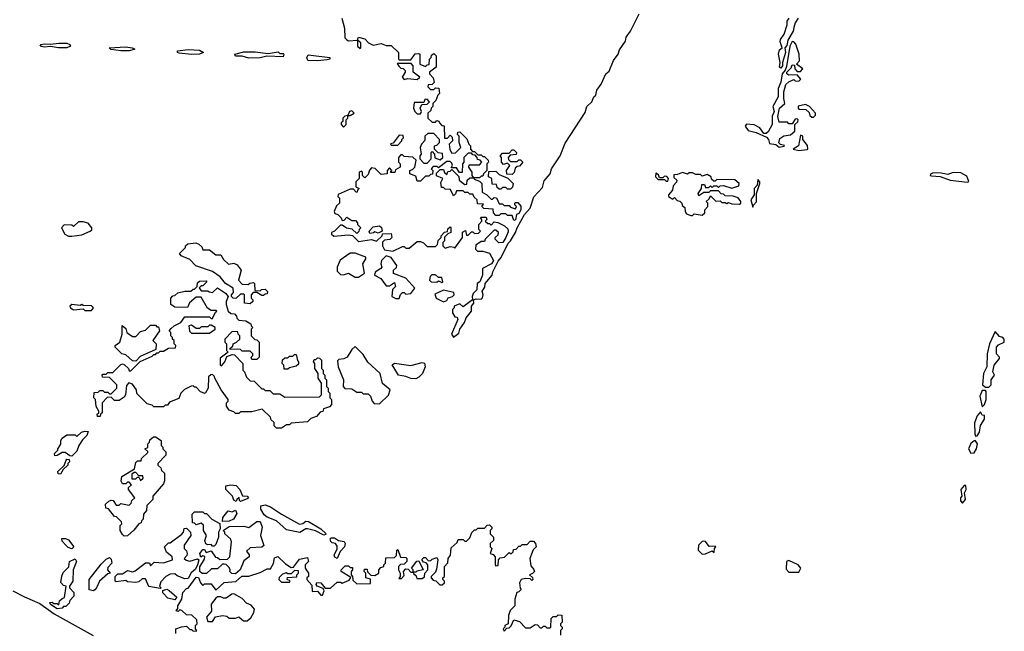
# Model space of a CAD drawing. Extents: x 2668140 to 2765664, y 823621 to 955240.
# Tile 56 of 256: x 2701336 to 2707350, y 857249 to 860986. Entities that reach past the tile are written whole.
import ezdxf

# ---------------------------------------------------------------- set-up
doc = ezdxf.new("R2010")
doc.units = 0

msp = doc.modelspace()

# ---------------------------------------------------------------- linework, layer by layer
at = {"layer": '0CON02XD'}
for points in [[(2703995, 859052), (2704018.7, 859071.3), (2704024.4, 859095.6), (2704052.2, 859135), (2704063.1, 859165), (2704095.8, 859205), (2704095.7, 859235), (2704110, 859255), (2704107.5, 859275), (2704125, 859280.6), (2704155, 859278.8), (2704164, 859286), (2704167.5, 859305), (2704161.9, 859328.1), (2704178.1, 859351.9), (2704178.6, 859375), (2704222.9, 859425), (2704226.2, 859445), (2704258.3, 859511.7), (2704277.7, 859532.3), (2704318.9, 859621.1), (2704334.3, 859635), (2704365.5, 859685), (2704375.5, 859715), (2704419.4, 859795), (2704454.5, 859835), (2704475.9, 859904.1), (2704529.6, 859960.4), (2704538.9, 860001.1), (2704576.4, 860043.6), (2704584.4, 860075), (2704636.8, 860153.3), (2704668.3, 860231.7), (2704790.7, 860419.3), (2704801.2, 860455), (2704830, 860485), (2704842.2, 860515), (2704854.6, 860525.4), (2704861.2, 860555), (2704888.5, 860591.5), (2704916.4, 860655), (2704937.5, 860672.5), (2704964, 860736), (2704991.9, 860775), (2704998.9, 860801.1), (2705035.5, 860854.5), (2705041.1, 860878.9), (2705066.9, 860915), (2705119.1, 861020.9)], [(2703303.3, 860995), (2703320, 860935), (2703322.5, 860875), (2703335, 860862.5), (2703345, 860857.5), (2703400, 860860), (2703400, 860825), (2703415, 860810), (2703420, 860815), (2703420, 860845), (2703400, 860860), (2703405, 860880), (2703445, 860870), (2703467.5, 860845), (2703495, 860830), (2703545, 860840), (2703575, 860827.5), (2703605, 860827.5), (2703650, 860785), (2703650, 860745), (2703655, 860740), (2703725, 860740), (2703751.7, 860778.3), (2703775, 860780), (2703780, 860775), (2703780, 860715), (2703815, 860700), (2703825, 860710), (2703838.3, 860711.7), (2703840, 860745), (2703850, 860755), (2703851.7, 860768.3), (2703865, 860780), (2703880, 860765), (2703880, 860695), (2703840, 860665), (2703840, 860655), (2703861.7, 860631.7), (2703867, 860603), (2703855, 860590), (2703831.7, 860588.3), (2703830, 860575), (2703845, 860560), (2703865, 860560), (2703875, 860570), (2703897, 860567), (2703900, 860535), (2703890, 860525), (2703878.3, 860491.7), (2703860, 860475), (2703860, 860455), (2703850, 860445), (2703848.3, 860431.7), (2703830, 860415), (2703830, 860385), (2703855, 860360), (2703875, 860360), (2703885, 860370), (2703897, 860367), (2703900, 860355), (2703915, 860340), (2703928.3, 860338.3), (2703931.7, 860261.7), (2703948.3, 860261.7), (2703965, 860280), (2703978.3, 860268.3), (2703980, 860245), (2703960, 860225), (2703963, 860193), (2703975, 860170), (2703998.3, 860171.7), (2704030, 860205), (2704020, 860235), (2704020, 860275), (2704010, 860285), (2704011.7, 860298.3), (2704025, 860300), (2704068.3, 860258.3), (2704080, 860225), (2704090, 860215), (2704090, 860195), (2704101.7, 860181.7), (2704115, 860180), (2704135, 860160), (2704155, 860160), (2704165, 860150), (2704175, 860150), (2704198.3, 860128.3), (2704200, 860115), (2704190, 860105), (2704190, 860065), (2704170, 860045), (2704165, 860030), (2704155, 860030), (2704145, 860020), (2704110, 860020), (2704100, 860035), (2704100, 860055), (2704080, 860085), (2704081.7, 860098.3), (2704145, 860100), (2704160, 860115), (2704148.3, 860128.3), (2704131.7, 860131.7), (2704130, 860145), (2704118.3, 860158.3), (2704105, 860160), (2704095, 860170), (2704075, 860170), (2704050, 860145), (2704050, 860115), (2704040, 860105), (2704038.3, 860051.7), (2704021.7, 860051.7), (2704005, 860080), (2703971.7, 860081.7), (2703980, 860095), (2703975, 860110), (2703965, 860120), (2703945, 860120), (2703895, 860080), (2703885, 860090), (2703861.7, 860088.3), (2703850, 860075), (2703860, 860065), (2703858.3, 860041.7), (2703845, 860040), (2703835, 860030), (2703815, 860030), (2703785, 860000), (2703765, 860000), (2703755, 860030), (2703720, 860045), (2703720, 860065), (2703735, 860070), (2703750, 860085), (2703757.5, 860127.5), (2703737, 860147), (2703685, 860150), (2703675, 860160), (2703665, 860160), (2703650, 860145), (2703650, 860115), (2703660, 860105), (2703660, 860085), (2703631.7, 860068.3), (2703628.3, 860051.7), (2703601.7, 860051.7), (2703610, 860065), (2703595, 860080), (2703580, 860065), (2703580, 860045), (2703545, 860040), (2703507, 860077), (2703485, 860080), (2703473, 860067), (2703465, 860040), (2703445, 860020)], [(2706090, 860995), (2706073.1, 860966.9), (2706065, 860937.5), (2706060, 860915), (2706028.8, 860861.2), (2706021.1, 860828.9), (2706008.8, 860815), (2706014.6, 860785), (2705995.6, 860725), (2705995, 860703.3), (2705985, 860690), (2705977.5, 860695), (2705980.8, 860725), (2705970.9, 860775), (2705977.8, 860802.2), (2705993.3, 860815), (2705981.7, 860851.7), (2705983.3, 860865), (2706005, 860897.5), (2706023.3, 860955), (2706023.6, 860976.4), (2706036.7, 860995)], [(2701573.2, 860813.2), (2701525, 860822), (2701485, 860817.5), (2701462.5, 860825), (2701467.5, 860835), (2701485, 860839.4), (2701525, 860835.8), (2701575, 860843.3), (2701625, 860842.5), (2701643.3, 860835), (2701646.7, 860825), (2701625, 860814.2), (2701573.2, 860813.2)], [(2705975, 860207.5), (2706005, 860212.5), (2706007, 860217), (2705983, 860223), (2705973, 860233), (2705979.3, 860260.7), (2706003.6, 860276.4), (2706045, 860282.5), (2706070, 860305), (2706070, 860345), (2706088.3, 860361.7), (2706090, 860375), (2706085, 860380), (2706071.7, 860378.3), (2706055, 860350), (2706035, 860350), (2706025, 860360), (2705975, 860360), (2705966.7, 860395), (2705977.5, 860445), (2706010, 860475), (2706002.5, 860505), (2706002.5, 860545), (2706015, 860590), (2706033, 860607), (2706065, 860620), (2706073, 860613), (2706095, 860610), (2706107.5, 860622.5), (2706085, 860650), (2706035, 860647.5), (2706022.5, 860655), (2706022.5, 860665), (2706048.3, 860691.7), (2706055, 860710), (2706068.3, 860708.3), (2706070, 860685), (2706085, 860670), (2706105, 860670), (2706120, 860685), (2706080, 860715), (2706100, 860735), (2706096.7, 860775), (2706076, 860836), (2706065, 860850), (2706055, 860852.5), (2706040, 860825), (2706020, 860700), (2706011.7, 860678.3), (2705992.5, 860655), (2705984.2, 860605), (2705968, 860565), (2705968.8, 860515), (2705936.7, 860455), (2705944, 860425), (2705932.6, 860397.4), (2705931.4, 860345), (2705908.3, 860301.7), (2705895, 860291.2), (2705881.2, 860291.2), (2705857.5, 860325), (2705823, 860343), (2705775, 860347.5), (2705767.5, 860335), (2705785, 860310), (2705835, 860297.5), (2705897.5, 860267.5), (2705908.8, 860255), (2705915, 860230), (2705953.9, 860223.9), (2705975, 860207.5)], [(2701955, 860795.7), (2701893, 860803), (2701882.5, 860815), (2701985, 860820), (2702022.5, 860815), (2702040, 860805), (2702035, 860803.8), (2702005, 860796), (2701955, 860795.7)], [(2702385, 860774.3), (2702310.8, 860780.8), (2702300, 860785), (2702300, 860795), (2702365, 860804.3), (2702435, 860799.2), (2702460, 860785), (2702435, 860776.2), (2702385, 860774.3)], [(2702735, 860751.2), (2702695, 860763.3), (2702653.6, 860763.6), (2702650, 860775), (2702705, 860790), (2702775, 860790), (2702855, 860780), (2702915, 860790), (2702925, 860780), (2702945, 860780), (2702950, 860775), (2702945, 860760), (2702845, 860762.5), (2702805, 860753.8), (2702735, 860751.2)], [(2703155, 860734), (2703096.4, 860736.4), (2703090, 860755), (2703098.3, 860771.7), (2703230, 860755), (2703230, 860745), (2703215, 860740), (2703155, 860734)], [(2703765, 860620), (2703780, 860635), (2703740, 860665), (2703740, 860705), (2703728.3, 860718.3), (2703641.7, 860718.3), (2703651.7, 860701.7), (2703665, 860690), (2703678.3, 860688.3), (2703690, 860675), (2703690, 860665), (2703672.5, 860635), (2703685, 860620), (2703705, 860627.5), (2703765, 860620)], [(2703785, 860410), (2703790, 860425), (2703782.5, 860445), (2703791.7, 860468.3), (2703825, 860470), (2703840, 860485), (2703825, 860500), (2703811.7, 860498.3), (2703805, 860480), (2703745, 860480), (2703742.5, 860445), (2703750, 860425), (2703765, 860410), (2703785, 860410)], [(2703315, 860330), (2703330, 860345), (2703330, 860375), (2703340, 860385), (2703340, 860400), (2703355, 860400), (2703380, 860415), (2703365, 860430), (2703350, 860425), (2703340, 860400), (2703323, 860397), (2703310, 860385), (2703310, 860365), (2703300, 860355), (2703300, 860345), (2703315, 860330)], [(2706185, 860390), (2706196.7, 860403.3), (2706197.5, 860415), (2706160, 860455), (2706135, 860467.5), (2706091.7, 860458.3), (2706090, 860445), (2706095, 860440), (2706137, 860437), (2706158.3, 860418.3), (2706161.7, 860401.7), (2706175, 860390), (2706185, 860390)], [(2703645, 860220), (2703670, 860245), (2703670, 860255), (2703680, 860265), (2703678.3, 860278.3), (2703655, 860280), (2703618.3, 860231.7), (2703601.7, 860228.3), (2703605, 860220), (2703645, 860220)], [(2703825, 860110), (2703850, 860135), (2703850, 860175), (2703855, 860180), (2703870, 860165), (2703871.7, 860141.7), (2703905, 860130), (2703920, 860145), (2703918.3, 860168.3), (2703893, 860173), (2703870, 860195), (2703870, 860215), (2703885, 860220), (2703900, 860235), (2703900, 860255), (2703865, 860290), (2703828.3, 860291.7), (2703810, 860275), (2703811.7, 860248.3), (2703790, 860225), (2703782.5, 860205), (2703787.5, 860165), (2703780, 860155), (2703780, 860135), (2703805, 860110), (2703825, 860110)], [(2706095, 860187.5), (2706145, 860192.5), (2706150, 860195), (2706147, 860217), (2706120, 860255), (2706120, 860275), (2706105, 860280), (2706092.5, 860215), (2706060, 860195), (2706095, 860187.5)], [(2704345, 860040), (2704311.7, 860041.7), (2704310, 860065), (2704330, 860095), (2704315, 860110), (2704291.7, 860101.7), (2704280, 860115), (2704280, 860145), (2704270, 860155), (2704285, 860170), (2704325, 860170), (2704345, 860190), (2704355, 860190), (2704370, 860175), (2704368.3, 860161.7), (2704331.7, 860158.3), (2704320, 860145), (2704321.7, 860131.7), (2704335, 860120), (2704375, 860120), (2704385, 860130), (2704395, 860130), (2704410, 860115), (2704388.3, 860091.7), (2704375, 860090), (2704361.7, 860078.3), (2704357, 860053), (2704345, 860040)], [(2703445, 860020), (2703430, 860035), (2703430, 860055), (2703425, 860060), (2703410, 860055), (2703410, 860015), (2703390, 859995), (2703390, 859965), (2703410, 859955), (2703400, 859945), (2703398.3, 859931.7), (2703391.7, 859931.7), (2703375, 859950), (2703355, 859950), (2703281.7, 859918.3), (2703280, 859905), (2703290, 859895), (2703290, 859865), (2703271.7, 859848.3), (2703257.5, 859815), (2703261.7, 859801.7), (2703280, 859795), (2703300, 859775), (2703305, 859760), (2703318.3, 859761.7), (2703335, 859780), (2703365, 859760), (2703388.3, 859758.3), (2703400, 859745), (2703400, 859735), (2703420, 859715), (2703410, 859705), (2703408.3, 859691.7), (2703395, 859680), (2703367, 859707), (2703333, 859713), (2703305, 859730), (2703295, 859730), (2703260, 859695), (2703240, 859685), (2703240, 859675), (2703255, 859662.5), (2703345, 859672.5), (2703368.3, 859668.3), (2703405, 859630), (2703485, 859642.5), (2703515, 859632.5), (2703550, 859665), (2703551.7, 859678.3), (2703605, 859680), (2703610, 859655), (2703597, 859643), (2703565, 859640), (2703553, 859627), (2703552.5, 859605), (2703565, 859580), (2703615, 859572.5), (2703675, 859600), (2703685, 859600), (2703695, 859590), (2703715, 859590), (2703765, 859630), (2703785, 859630), (2703801.7, 859621.7), (2703825, 859600), (2703875, 859600), (2703888.3, 859611.7), (2703893, 859637), (2703910, 859655), (2703910, 859665), (2703931.7, 859688.3), (2703948.3, 859691.7), (2703951.7, 859708.3), (2703965, 859720), (2703970, 859715), (2703970, 859685), (2703951.7, 859678.3), (2703931.7, 859658.3), (2703930, 859635), (2703920, 859625), (2703920, 859605), (2703935, 859590), (2703965, 859600), (2703987, 859597), (2703995, 859590), (2704040, 859655), (2704041.7, 859688.3), (2704058.3, 859698.3), (2704065, 859670), (2704075, 859670), (2704095, 859690), (2704105, 859690), (2704115, 859680), (2704138.3, 859681.7), (2704150, 859695), (2704140, 859705), (2704140, 859735), (2704160, 859755), (2704160, 859765), (2704150, 859775), (2704155, 859780), (2704185, 859780), (2704190, 859765), (2704180, 859755), (2704195, 859740), (2704205, 859740), (2704215, 859730), (2704235, 859750), (2704257, 859747), (2704297, 859727), (2704318.3, 859708.3), (2704319.3, 859690.7), (2704306.2, 859655), (2704287.5, 859625), (2704263, 859623), (2704240, 859645), (2704240, 859655), (2704258.3, 859671.7), (2704260, 859685), (2704245, 859700), (2704235, 859700), (2704180, 859645), (2704175, 859630), (2704155, 859630), (2704121.7, 859608.3), (2704120, 859585), (2704131.7, 859571.7), (2704165, 859572.5), (2704205, 859560), (2704230, 859515), (2704217.5, 859495), (2704162.5, 859465), (2704163.3, 859425), (2704146.1, 859383.9), (2704130, 859375), (2704128.8, 859335), (2704106.2, 859313.8), (2704100, 859295), (2704102.5, 859275), (2704045, 859232.5), (2704025, 859250), (2703990, 859235), (2703990, 859225), (2703980, 859215), (2703980, 859195), (2703995, 859170), (2704008.3, 859168.3), (2704012.5, 859155), (2703973.8, 859065), (2703985, 859046.7), (2703995, 859052)], [(2704355, 859760), (2704345, 859790), (2704315, 859790), (2704305, 859800), (2704275, 859800), (2704265, 859790), (2704245, 859790), (2704230, 859805), (2704228.3, 859828.3), (2704171.7, 859831.7), (2704160, 859845), (2704168.3, 859858.3), (2704131.7, 859861.7), (2704130, 859885), (2704111.7, 859901.7), (2704105, 859920), (2704085, 859920), (2704075, 859930), (2704055, 859930), (2704045, 859940), (2704005, 859940), (2703998.3, 859921.7), (2703985, 859910), (2703968.3, 859948.3), (2703935, 859950), (2703925, 859960), (2703911.7, 859961.7), (2703908.3, 859991.7), (2703920, 860015), (2703881.7, 860031.7), (2703881.7, 860048.3), (2703905, 860070), (2703925, 860070), (2703931.7, 860051.7), (2703945, 860040), (2703951.7, 860058.3), (2703965, 860060), (2703975, 860070), (2704018.3, 860028.3), (2704020, 860005), (2704055, 859980), (2704068.3, 859981.7), (2704070, 860005), (2704085, 860020), (2704110, 860020), (2704111.7, 860011.7), (2704145, 860000), (2704160, 859985), (2704161.7, 859931.7), (2704190, 859915), (2704215, 859890), (2704225, 859890), (2704235, 859900), (2704248.3, 859898.3), (2704265, 859860), (2704285, 859860), (2704295, 859850), (2704325, 859850), (2704335, 859840), (2704365, 859830), (2704370, 859845), (2704360, 859855), (2704360, 859865), (2704365, 859870), (2704378.3, 859868.3), (2704397, 859847), (2704397.5, 859825), (2704385, 859802.5), (2704370, 859795), (2704365, 859762.5), (2704355, 859760)], [(2704335, 859950), (2704315, 859950), (2704305, 859960), (2704285, 859960), (2704275, 859950), (2704265, 859950), (2704251.7, 859961.7), (2704248.3, 859978.3), (2704221.7, 859981.7), (2704220, 860015), (2704200, 860025), (2704201.7, 860058.3), (2704245, 860060), (2704265, 860040), (2704318.3, 860018.3), (2704350, 859985), (2704347, 859963), (2704335, 859950)], [(2705295, 860000), (2705300, 860015), (2705288.3, 860028.3), (2705275, 860030), (2705265, 860020), (2705245, 860020), (2705238.3, 860038.3), (2705221.7, 860048.3), (2705220, 860025), (2705235, 860010), (2705275, 860010), (2705285, 860000), (2705295, 860000)], [(2705445, 859790), (2705455, 859800), (2705505, 859792.5), (2705520, 859805), (2705520, 859825), (2705540, 859845), (2705540, 859865), (2705530, 859875), (2705548.3, 859891.7), (2705555, 859910), (2705588.3, 859878.3), (2705615, 859880), (2705625, 859870), (2705645, 859870), (2705655, 859862.5), (2705665, 859870), (2705685, 859860), (2705731.7, 859858.3), (2705740, 859865), (2705740, 859875), (2705725, 859897.5), (2705695, 859907.5), (2705645, 859910), (2705635, 859920), (2705621.7, 859921.7), (2705605, 859940), (2705555, 859940), (2705545, 859930), (2705515, 859930), (2705485, 859910), (2705480, 859925), (2705500, 859955), (2705501.7, 859978.3), (2705518.3, 859978.3), (2705525, 859960), (2705545, 859960), (2705555, 859970), (2705565, 859960), (2705575, 859970), (2705595, 859970), (2705605, 859960), (2705615, 859970), (2705635, 859972.5), (2705685, 859957.5), (2705728.3, 859971.7), (2705730, 859985), (2705705, 860007.5), (2705595, 860010), (2705585, 860000), (2705575, 860000), (2705561.7, 860011.7), (2705560, 860025), (2705535, 860040), (2705505, 860030), (2705495, 860040), (2705465, 860040), (2705445, 860050), (2705425, 860050), (2705415, 860042.5), (2705385, 860052.5), (2705355, 860040), (2705331.7, 860038.3), (2705331.7, 860021.7), (2705350, 860005), (2705347, 859993), (2705328.3, 859971.7), (2705322.5, 859945), (2705300, 859915), (2705300, 859905), (2705325, 859890), (2705335, 859900), (2705351.7, 859881.7), (2705368.3, 859878.3), (2705380, 859865), (2705381.7, 859851.7), (2705398.3, 859838.3), (2705400, 859815), (2705410, 859800), (2705435, 859790), (2705445, 859790)], [(2705815, 859840), (2705817.5, 859852.5), (2705836.4, 859873.6), (2705837.5, 859925), (2705856.7, 859985), (2705857.5, 859995), (2705845, 860010), (2705840, 859975), (2705822.5, 859955), (2705822.5, 859915), (2705802.5, 859885), (2705815, 859840)], [(2707125, 859992.5), (2707133, 859997), (2707120.8, 860030.8), (2707085, 860050), (2707037, 860053), (2707005, 860040), (2706965, 860048.8), (2706915, 860050), (2706898.3, 860041.7), (2706897.5, 860035), (2706905, 860031.2), (2706958.3, 860028.3), (2707020, 860005), (2707125, 859992.5)], [(2701655, 859662.5), (2701715, 859672.5), (2701766.7, 859693.3), (2701777.5, 859702.5), (2701777.5, 859715), (2701755, 859742.5), (2701725, 859750), (2701695, 859750), (2701665, 859722.5), (2701655, 859730), (2701608.3, 859731.7), (2701592.5, 859715), (2701612.5, 859675), (2701635, 859662.5), (2701655, 859662.5)], [(2703475, 859680), (2703470, 859695), (2703495, 859720), (2703535, 859727.5), (2703547, 859717), (2703550, 859695), (2703525, 859682.5), (2703505, 859690), (2703497, 859683), (2703475, 859680)], [(2702745, 859250), (2702710, 859255), (2702710, 859305), (2702705, 859310), (2702685, 859310), (2702657, 859283), (2702640, 859285), (2702630, 859295), (2702630, 859305), (2702641.7, 859318.3), (2702640, 859345), (2702592.5, 859375), (2702560, 859415), (2702515, 859447.5), (2702413, 859483), (2702375, 859520), (2702323, 859543), (2702311.7, 859558.3), (2702350, 859595), (2702350, 859605), (2702363, 859617), (2702411.7, 859621.7), (2702430, 859615), (2702448.3, 859598.3), (2702455, 859580), (2702495, 859580), (2702535, 859550), (2702565, 859550), (2702581.7, 859521.7), (2702611.7, 859491.7), (2702645, 859497.5), (2702665, 859487.5), (2702690, 859455), (2702672.5, 859395), (2702695, 859370), (2702731.7, 859368.3), (2702743, 859377), (2702765, 859380), (2702770, 859375), (2702771.7, 859331.7), (2702805, 859330), (2702813, 859337), (2702835, 859340), (2702850, 859325), (2702848.3, 859311.7), (2702835, 859310), (2702825, 859300), (2702815, 859300), (2702785, 859320), (2702761.7, 859318.3), (2702750, 859305), (2702750, 859285), (2702760, 859275), (2702760, 859265), (2702745, 859250)], [(2703405, 859412.5), (2703441.7, 859438.3), (2703432.5, 859495), (2703450, 859525), (2703450, 859535), (2703385, 859560), (2703355, 859560), (2703293.9, 859516.1), (2703276.2, 859475), (2703275, 859450), (2703295, 859430), (2703315, 859427.5), (2703345, 859437.5), (2703385, 859412.5), (2703405, 859412.5)], [(2703655, 859282.5), (2703663, 859307), (2703675, 859320), (2703685, 859320), (2703695, 859310), (2703725, 859312.5), (2703750, 859345), (2703695, 859407.5), (2703620, 859435), (2703620, 859455), (2703638.3, 859471.7), (2703640, 859485), (2703605, 859532.5), (2703575, 859542.5), (2703546.7, 859515), (2703542.5, 859495), (2703547.5, 859475), (2703542.5, 859465), (2703507, 859443), (2703502.5, 859425), (2703542.5, 859405), (2703575, 859360), (2703595, 859360), (2703625, 859380), (2703632.5, 859355), (2703613, 859337), (2703610, 859295), (2703633, 859283), (2703655, 859282.5)], [(2703915, 859380), (2703920, 859385), (2703915, 859410), (2703895, 859410), (2703875, 859427.5), (2703853, 859427), (2703843, 859417), (2703840, 859395), (2703850, 859385), (2703885, 859383.3), (2703895, 859390), (2703915, 859380)], [(2702935, 858490), (2702905, 858490), (2702890, 858505), (2702890, 858525), (2702871.7, 858541.7), (2702868.3, 858558.3), (2702817, 858607), (2702755, 858590), (2702685, 858590), (2702675, 858580), (2702655, 858580), (2702645, 858590), (2702615, 858600), (2702600, 858625), (2702600, 858645), (2702610, 858655), (2702610, 858665), (2702567.5, 858725), (2702527.5, 858795), (2702527, 858807), (2702515, 858817.5), (2702503, 858817), (2702490, 858805), (2702487.5, 858735), (2702468.3, 858701.7), (2702441.7, 858711.7), (2702415, 858740), (2702405, 858740), (2702395, 858750), (2702383, 858747), (2702343, 858727), (2702320, 858705), (2702308.3, 858671.7), (2702251.7, 858648.3), (2702238.3, 858631.7), (2702225, 858630), (2702215, 858620), (2702155, 858620), (2702145, 858630), (2702115, 858640), (2702051.7, 858701.7), (2702050, 858725), (2702025, 858760), (2702003, 858767), (2701988.3, 858751.7), (2701982.5, 858695), (2701975, 858680), (2701945, 858660), (2701915, 858660), (2701895, 858680), (2701871.7, 858678.3), (2701840, 858645), (2701840, 858585), (2701830, 858575), (2701828.3, 858561.7), (2701811.7, 858561.7), (2701810, 858575), (2701820, 858585), (2701820, 858595), (2701803, 858623), (2701800, 858665), (2701790, 858675), (2701791.7, 858708.3), (2701815, 858710), (2701825, 858720), (2701845, 858720), (2701855, 858710), (2701875, 858710), (2701885, 858700), (2701895, 858700), (2701930, 858735), (2701930, 858755), (2701918.3, 858768.3), (2701885, 858800), (2701841.7, 858801.7), (2701840, 858815), (2701845, 858820), (2701865, 858820), (2701875, 858830), (2701905, 858830), (2701955, 858880), (2701965, 858882.5), (2701975, 858880), (2702000, 858855), (2702005, 858840), (2702015, 858840), (2702071.7, 858898.3), (2702145, 858930), (2702155, 858940), (2702165, 858940), (2702175, 858950), (2702185, 858950), (2702195, 858960), (2702215, 858960), (2702245, 858980), (2702288.3, 858981.7), (2702290, 858995), (2702280, 859005), (2702280, 859025), (2702270, 859035), (2702270, 859045), (2702260, 859055), (2702260, 859075), (2702250, 859085), (2702261.7, 859098.3), (2702280, 859115), (2702320, 859135), (2702345, 859170), (2702495, 859170), (2702505, 859160), (2702515, 859160), (2702531.7, 859198.3), (2702540, 859205), (2702535, 859210), (2702505, 859210), (2702483.6, 859223.6), (2702445, 859290), (2702415, 859290), (2702373.6, 859256.4), (2702361.7, 859228.3), (2702285, 859230), (2702260, 859245), (2702260, 859285), (2702271.7, 859298.3), (2702285, 859300), (2702303, 859317), (2702345, 859327.5), (2702381.7, 859328.3), (2702395, 859340), (2702405, 859340), (2702420, 859355), (2702421.7, 859378.3), (2702435, 859387.5), (2702475, 859390), (2702480, 859385), (2702455, 859360), (2702445, 859360), (2702431.7, 859348.3), (2702445, 859330), (2702485, 859330), (2702493, 859323), (2702515, 859320), (2702545, 859347.5), (2702592.5, 859315), (2702610, 859295), (2702597.5, 859265), (2702597.5, 859245), (2702610, 859205), (2702625, 859190), (2702648.3, 859188.3), (2702660, 859175), (2702661.7, 859161.7), (2702675, 859150), (2702717, 859147), (2702748.3, 859128.3), (2702750, 859115), (2702760, 859105), (2702750, 859095), (2702750, 859055), (2702771.7, 859031.7), (2702785, 859030), (2702800, 859015), (2702800, 858925), (2702785, 858910), (2702755, 858910), (2702750, 858925), (2702760, 858935), (2702760, 858945), (2702745, 858960), (2702695, 858960), (2702685, 858970), (2702665, 858972.5), (2702621.7, 858971.7), (2702621.7, 858978.3), (2702638.3, 858991.7), (2702640, 859005), (2702660, 859015), (2702680, 859035), (2702680, 859055), (2702670, 859065), (2702668.3, 859078.3), (2702635, 859080), (2702590, 859035), (2702590, 859015), (2702600, 859005), (2702600, 858965), (2702610, 858955), (2702561.7, 858918.3), (2702560, 858875), (2702568.3, 858871.7), (2702590, 858895), (2702601.7, 858928.3), (2702635, 858940), (2702648.3, 858938.3), (2702700, 858885), (2702700, 858845), (2702710, 858835), (2702721.7, 858801.7), (2702745, 858780), (2702768.3, 858778.3), (2702815, 858730), (2702825, 858730), (2702835, 858720), (2702865, 858720), (2702885, 858700), (2702925, 858700), (2702955, 858680), (2703168.3, 858681.7), (2703180, 858695), (2703180, 858765), (2703160, 858795), (2703160, 858825), (2703140, 858855), (2703140, 858885), (2703130, 858895), (2703135, 858910), (2703145, 858910), (2703155, 858920), (2703168.3, 858918.3), (2703180, 858905), (2703180, 858855), (2703190, 858845), (2703190, 858825), (2703200, 858815), (2703200, 858795), (2703210, 858785), (2703210, 858745), (2703220, 858735), (2703220, 858715), (2703230, 858705), (2703230, 858675), (2703240, 858665), (2703240, 858635), (2703228.3, 858621.7), (2703191.7, 858608.3), (2703188.3, 858591.7), (2703171.7, 858588.3), (2703148.3, 858561.7), (2703115, 858550), (2703095, 858530), (2702995, 858520), (2702985, 858510), (2702965, 858510), (2702935, 858490)], [(2703925, 859262.5), (2703945, 859270), (2703953, 859287), (2703980, 859295), (2703990, 859305), (2703988.3, 859318.3), (2703925, 859332.5), (2703871.7, 859308.3), (2703880, 859285), (2703925, 859262.5)], [(2701775, 859210), (2701787.5, 859225), (2701775, 859237.5), (2701725, 859240), (2701715, 859246.7), (2701705, 859240), (2701655, 859246.7), (2701643.6, 859236.4), (2701647.5, 859225), (2701665, 859212.5), (2701725, 859220), (2701735, 859210), (2701775, 859210)], [(2702045, 858900), (2702025, 858902.5), (2701985, 858937.5), (2701960, 858945), (2701920, 858985), (2701920, 858995), (2701947.5, 859015), (2701962.5, 859065), (2701961.7, 859118.3), (2701985, 859100), (2701990, 859075), (2702025, 859050), (2702045, 859050), (2702075, 859080), (2702105, 859090), (2702135, 859120), (2702165, 859120), (2702175, 859110), (2702185, 859110), (2702190, 859085), (2702150, 859025), (2702170, 859005), (2702168.3, 858971.7), (2702071.7, 858928.3), (2702045, 858900)], [(2702495, 859070), (2702530, 859095), (2702530, 859105), (2702505, 859120), (2702495, 859120), (2702485, 859110), (2702445, 859110), (2702435, 859100), (2702415, 859100), (2702385, 859120), (2702370, 859115), (2702373, 859083), (2702385, 859070), (2702495, 859070)], [(2707255, 858740), (2707270, 858755), (2707270, 858785), (2707290, 858815), (2707280, 858835), (2707287.5, 858875), (2707320, 858915), (2707320, 858925), (2707302.5, 858945), (2707302.5, 858985), (2707315, 859000), (2707350, 859015), (2707350, 859035), (2707340, 859045), (2707320.7, 859050.7), (2707295, 859080), (2707260, 859005), (2707246.1, 858943.9), (2707243.8, 858865), (2707222, 858825), (2707217.5, 858755), (2707235, 858740), (2707255, 858740)], [(2703535, 858640), (2703588.3, 858691.7), (2703600, 858725), (2703553, 858763), (2703537.5, 858825), (2703463.6, 858893.6), (2703435, 858940), (2703385, 858990), (2703365, 858970), (2703336.4, 858923.6), (2703317, 858913), (2703285, 858910), (2703278.3, 858901.7), (2703281.2, 858865), (2703313.3, 858785), (2703312.5, 858745), (2703323, 858733), (2703365, 858730), (2703395, 858710), (2703425, 858710), (2703435, 858700), (2703465, 858700), (2703480, 858685), (2703490, 858655), (2703501.7, 858641.7), (2703535, 858640)], [(2702975, 858850), (2702951.7, 858851.7), (2702950, 858875), (2702940, 858885), (2702941.7, 858908.3), (2702955, 858920), (2702975, 858920), (2702985, 858930), (2703005, 858930), (2703015, 858940), (2703025, 858940), (2703033, 858903), (2703040, 858895), (2703038.3, 858881.7), (2703025, 858870), (2702985, 858860), (2702975, 858850)], [(2703755, 858792.5), (2703725, 858793.3), (2703695, 858806.7), (2703650, 858815), (2703611.7, 858878.3), (2703625, 858887.5), (2703725, 858873.3), (2703795, 858892.5), (2703808.3, 858888.3), (2703812.5, 858865), (2703797.5, 858825), (2703775, 858802.5), (2703755, 858792.5)], [(2707215, 858620), (2707230, 858635), (2707240, 858665), (2707240, 858715), (2707235, 858720), (2707215, 858720), (2707201.2, 858685), (2707215, 858620)], [(2707175, 858442.5), (2707185, 858443.3), (2707197.5, 858465), (2707203.8, 858506.2), (2707230, 858545), (2707228.3, 858568.3), (2707215, 858570), (2707205, 858590), (2707184.1, 858565.9), (2707167, 858523), (2707169.2, 858455), (2707175, 858442.5)], [(2701655, 858320), (2701641.7, 858321.7), (2701615, 858342.5), (2701595, 858342.5), (2701565, 858322.5), (2701551.7, 858321.7), (2701550, 858335), (2701570, 858355), (2701570, 858365), (2701587, 858393), (2701587.5, 858415), (2701595, 858430), (2701625, 858450), (2701675, 858450), (2701685, 858440), (2701713.8, 858466.2), (2701735, 858472.5), (2701755, 858470), (2701746.7, 858445), (2701720, 858420), (2701697.5, 858385), (2701685, 858350), (2701655, 858320)], [(2701975, 857830), (2701965, 857840), (2701950, 857865), (2701950, 857895), (2701960, 857905), (2701958.3, 857918.3), (2701928.3, 857948.3), (2701915, 857950), (2701878.3, 857998.3), (2701861.7, 858001.7), (2701860, 858025), (2701880, 858045), (2701895, 858050), (2701908.3, 858048.3), (2701925, 858020), (2701945, 858020), (2701955, 858030), (2702005, 858020), (2702018.3, 858031.7), (2702021.7, 858048.3), (2702040, 858065), (2702000, 858115), (2702001.7, 858128.3), (2702020, 858145), (2702005, 858160), (2701995, 858160), (2701985, 858150), (2701965, 858150), (2701957, 858167), (2701960, 858195), (2702038.3, 858241.7), (2702045, 858280), (2702055, 858290), (2702078.3, 858291.7), (2702080, 858305), (2702118.3, 858341.7), (2702118.3, 858348.3), (2702100, 858365), (2702118.3, 858371.7), (2702120, 858395), (2702130, 858405), (2702131.7, 858418.3), (2702153, 858437), (2702165, 858437.5), (2702200, 858415), (2702200, 858385), (2702210, 858375), (2702210, 858365), (2702230, 858345), (2702230, 858325), (2702180, 858275), (2702180, 858265), (2702198.3, 858248.3), (2702201.7, 858231.7), (2702220, 858215), (2702221.7, 858168.3), (2702215, 858150), (2702150, 858075), (2702150, 858055), (2702113, 858017), (2702111.7, 857988.3), (2702092.5, 857965), (2702090, 857935), (2702080, 857925), (2702078.3, 857911.7), (2702063.6, 857906.4), (2702033, 857867), (2701995, 857832.5), (2701975, 857830)], [(2707145, 858337.5), (2707165, 858340), (2707180, 858365), (2707186.7, 858395), (2707175, 858412.5), (2707165, 858412.5), (2707145, 858396.7), (2707131.2, 858365), (2707145, 858337.5)], [(2701585, 858210), (2701571.7, 858211.7), (2701570, 858225), (2701608.3, 858261.7), (2701620, 858295), (2701625, 858300), (2701638.3, 858298.3), (2701640, 858285), (2701630, 858275), (2701630, 858265), (2701601.7, 858238.3), (2701585, 858210)], [(2702075, 858170), (2702090, 858185), (2702088.3, 858198.3), (2702065, 858200), (2702045, 858220), (2702035, 858220), (2702021.7, 858208.3), (2702021.7, 858181.7), (2702045, 858180), (2702055, 858190), (2702065, 858190), (2702075, 858170)], [(2702658.3, 858041.7), (2702645, 858050), (2702636.2, 858075), (2702596.2, 858115), (2702595, 858137.5), (2702625, 858144.4), (2702659.1, 858139.1), (2702681.1, 858115), (2702696.7, 858076.7), (2702726.2, 858075), (2702733.3, 858065), (2702730, 858060), (2702685, 858042.5), (2702678.3, 858048.3), (2702676.4, 858066.4), (2702662.5, 858055), (2702658.3, 858041.7)], [(2707095, 858032.5), (2707112.5, 858055), (2707107.5, 858095), (2707116.7, 858115), (2707115, 858140), (2707105, 858140), (2707083.6, 858116.4), (2707090, 858075), (2707082.5, 858065), (2707083, 858047), (2707095, 858032.5)], [(2703195, 857837.5), (2703143, 857863), (2703095, 857876.2), (2703085, 857876.2), (2703046.7, 857853.3), (2702965, 857870), (2702905, 857923.8), (2702847.3, 857947.3), (2702830.5, 857960.5), (2702808.8, 857995), (2702810, 858015), (2702835, 858022.2), (2702869.2, 858009.2), (2702934.5, 857964.5), (2703044.4, 857904.4), (2703065, 857907.5), (2703085, 857921.9), (2703100, 857920), (2703175.6, 857875.6), (2703207.5, 857845), (2703205, 857840), (2703195, 857837.5)], [(2702525, 857770), (2702515, 857770), (2702505, 857780), (2702485, 857777.5), (2702473, 857783), (2702467.5, 857805), (2702477.5, 857835), (2702460, 857865), (2702458.3, 857898.3), (2702445, 857910), (2702415, 857900), (2702405, 857910), (2702391.7, 857911.7), (2702390, 857965), (2702405, 857980), (2702455, 857980), (2702465, 857970), (2702478.3, 857968.3), (2702510, 857935), (2702558.3, 857908.3), (2702560, 857875), (2702550, 857855), (2702550, 857825), (2702535, 857780), (2702525, 857770)], [(2702575, 857920), (2702576.2, 857945), (2702610, 857985), (2702635, 857980), (2702655, 857990), (2702661.7, 857968.3), (2702642.5, 857935), (2702615, 857922.5), (2702575, 857920)], [(2702290, 857235), (2702290, 857265), (2702325, 857277.5), (2702355, 857280), (2702375, 857260), (2702385, 857260), (2702395, 857250), (2702418.3, 857251.7), (2702410, 857265), (2702410, 857285), (2702420, 857295), (2702418.3, 857318.3), (2702387, 857347), (2702355, 857350), (2702327, 857377), (2702315, 857380), (2702305, 857370), (2702292.5, 857375), (2702301.7, 857388.3), (2702302.5, 857405), (2702326.2, 857445), (2702333, 857487), (2702355, 857510), (2702366.4, 857513.6), (2702415, 857580), (2702428.3, 857578.3), (2702440, 857545), (2702455, 857530), (2702465, 857540), (2702505, 857540), (2702535, 857500), (2702585, 857547.5), (2702657, 857553), (2702693, 857587), (2702735, 857586.7), (2702805, 857607.5), (2702848.3, 857631.7), (2702868.3, 857631.7), (2702887, 857663), (2702891.7, 857698.3), (2702913, 857707), (2702960.7, 857660.7), (2702995, 857640), (2703008.3, 857641.7), (2703045, 857690), (2703095, 857700), (2703100, 857675), (2703080, 857655), (2703080, 857635), (2703100, 857605), (2703100, 857585), (2703090, 857575), (2703090, 857565), (2703121.7, 857531.7), (2703122.5, 857492.5), (2703155, 857493.8), (2703175, 857470), (2703185, 857470), (2703197, 857497), (2703190, 857510), (2703154, 857524), (2703147.5, 857535), (2703151.7, 857548.3), (2703176.1, 857546.1), (2703202.5, 857512.5), (2703235, 857512.5), (2703275, 857550), (2703295, 857550), (2703305, 857542.5), (2703348.3, 857561.7), (2703358.3, 857578.3), (2703300, 857615), (2703300, 857625), (2703325, 857650), (2703345, 857650), (2703355, 857640), (2703368.3, 857638.3), (2703370, 857625), (2703360, 857615), (2703360, 857595), (2703370, 857585), (2703371.7, 857561.7), (2703395, 857540), (2703478.3, 857541.7), (2703478.3, 857568.3), (2703450, 857575), (2703450, 857605), (2703440, 857615), (2703441.7, 857628.3), (2703458.3, 857628.3), (2703461.7, 857611.7), (2703481.7, 857591.7), (2703505, 857590), (2703530, 857605), (2703530, 857625), (2703541.7, 857638.3), (2703560, 857645), (2703560, 857655), (2703570, 857665), (2703571.7, 857698.3), (2703625, 857700), (2703638.3, 857711.7), (2703640, 857745), (2703645, 857750), (2703661.7, 857701.7), (2703695, 857700), (2703700, 857695), (2703700, 857675), (2703685, 857660), (2703661.7, 857658.3), (2703650, 857645), (2703650, 857625), (2703660, 857605), (2703660, 857585), (2703651.7, 857571.7), (2703668.3, 857571.7), (2703685, 857590), (2703680, 857615), (2703695, 857630), (2703708.3, 857628.3), (2703725, 857610), (2703740, 857610), (2703741.7, 857601.7), (2703758.3, 857588.3), (2703761.7, 857571.7), (2703795, 857572.5), (2703808.3, 857581.7), (2703810, 857605), (2703830, 857625), (2703830, 857655), (2703818.3, 857668.3), (2703801.7, 857671.7), (2703791.7, 857688.3), (2703805, 857700), (2703815, 857700), (2703831.7, 857681.7), (2703845, 857680), (2703855, 857690), (2703885, 857700), (2703890, 857685), (2703881.7, 857628.3), (2703875, 857610), (2703850, 857585), (2703850, 857575), (2703861.7, 857561.7), (2703878.3, 857558.3), (2703902.5, 857532.5), (2703917, 857533), (2703930, 857545), (2703930, 857555), (2703920, 857565), (2703920, 857575), (2703930, 857585), (2703930, 857645), (2703951.7, 857668.3), (2703952.5, 857695), (2703966.7, 857715), (2703971.7, 857758.3), (2704008.3, 857791.7), (2704015, 857810), (2704045, 857810), (2704055, 857800), (2704065, 857800), (2704085, 857820), (2704097, 857853), (2704115, 857870), (2704125, 857870), (2704135, 857880), (2704175, 857880), (2704191.7, 857898.3), (2704205, 857900), (2704220, 857885), (2704220, 857875), (2704210, 857865), (2704210, 857845), (2704230, 857825), (2704230, 857805), (2704210, 857785), (2704210, 857765), (2704220, 857755), (2704210, 857725), (2704228.3, 857718.3), (2704240, 857705), (2704240, 857655), (2704245, 857650), (2704258.3, 857651.7), (2704260, 857685), (2704271.7, 857698.3), (2704298.3, 857701.7), (2704325, 857730), (2704338.3, 857721.7), (2704350, 857735), (2704351.7, 857748.3), (2704368.3, 857751.7), (2704385, 857770), (2704395, 857770), (2704405, 857780), (2704435, 857780), (2704455, 857800), (2704475, 857800), (2704487.5, 857785), (2704490, 857765), (2704473, 857747), (2704452.5, 857695), (2704458.3, 857648.3), (2704477, 857627), (2704480, 857615), (2704468.3, 857601.7), (2704450, 857595), (2704468.3, 857578.3), (2704470, 857565), (2704465, 857560), (2704455, 857570), (2704425, 857572.5), (2704400, 857565), (2704390, 857545), (2704392.5, 857512.5), (2704400, 857505), (2704385, 857490), (2704373, 857487), (2704360, 857445), (2704360, 857405), (2704333, 857377), (2704322.5, 857345), (2704320, 857295), (2704300, 857285), (2704300, 857275), (2704290, 857265), (2704295, 857250), (2704311.7, 857268.3), (2704325, 857270), (2704338.3, 857281.7), (2704355, 857320), (2704388.3, 857308.3), (2704425, 857270), (2704455, 857270), (2704485, 857290), (2704498.3, 857288.3), (2704515, 857270), (2704525, 857270), (2704535, 857280), (2704545, 857280), (2704555, 857270), (2704575, 857270), (2704580, 857275), (2704581.7, 857328.3), (2704595, 857340), (2704615, 857340), (2704625, 857350), (2704648.3, 857348.3), (2704650, 857305), (2704640, 857295), (2704640, 857285), (2704650, 857275), (2704650, 857265), (2704640, 857255), (2704640, 857225)], [(2702655, 857600), (2702631.7, 857601.7), (2702620, 857615), (2702622.5, 857625), (2702615, 857640), (2702597, 857657), (2702585, 857660), (2702575, 857660), (2702545, 857630), (2702508.3, 857631.7), (2702478.3, 857601.7), (2702451.7, 857601.7), (2702437.5, 857615), (2702437, 857643), (2702465, 857690), (2702466.7, 857706.7), (2702455, 857710), (2702442.5, 857702.5), (2702437.5, 857725), (2702455, 857750), (2702465, 857750), (2702475, 857730), (2702505, 857740), (2702531.7, 857701.7), (2702545, 857700), (2702558.3, 857688.3), (2702605, 857690), (2702620, 857705), (2702630, 857795), (2702623.6, 857813.6), (2702590, 857845), (2702590, 857855), (2702580, 857865), (2702615, 857890), (2702705, 857892.5), (2702735, 857882.5), (2702785, 857920), (2702805, 857920), (2702817.5, 857885), (2702807.5, 857835), (2702827, 857773), (2702815, 857762.5), (2702745, 857760), (2702721.7, 857738.3), (2702737, 857717), (2702737.5, 857705), (2702705, 857680), (2702682.5, 857625), (2702655, 857600)], [(2702195, 857510), (2702125, 857522.5), (2702105, 857570), (2702085, 857570), (2702065, 857552.5), (2702045, 857547.5), (2701995, 857552.5), (2701985, 857560), (2701925, 857552.5), (2701920, 857555), (2701920, 857585), (2701935, 857600), (2701965, 857600), (2701995, 857620), (2702025, 857612.5), (2702041.7, 857618.3), (2702105, 857667.5), (2702128.3, 857668.3), (2702135, 857650), (2702158.3, 857671.7), (2702215, 857667.5), (2702270, 857685), (2702267.5, 857705), (2702233.6, 857733.6), (2702220, 857765), (2702245, 857790), (2702255, 857790), (2702326.4, 857843.6), (2702337.5, 857855), (2702341.7, 857878.3), (2702355, 857880), (2702380, 857855), (2702382.5, 857835), (2702340, 857775), (2702340, 857755), (2702355, 857740), (2702360, 857725), (2702357, 857713), (2702340, 857695), (2702353, 857683), (2702375, 857677.5), (2702421.7, 857691.7), (2702430, 857685), (2702422.5, 857655), (2702410.7, 857629.3), (2702383.8, 857606.2), (2702365, 857572.5), (2702345, 857570), (2702298.3, 857588.3), (2702285, 857600), (2702255, 857597.5), (2702230, 857585), (2702198.3, 857551.7), (2702190, 857525), (2702200, 857515), (2702195, 857510)], [(2701655, 857753.3), (2701631.7, 857761.7), (2701617.5, 857775), (2701595, 857800), (2701593.8, 857816.2), (2701616.1, 857816.1), (2701635, 857807.5), (2701667.5, 857765), (2701655, 857753.3)], [(2703275, 857693.3), (2703261.2, 857701.2), (2703256.7, 857715), (2703276.4, 857753.6), (2703275, 857770), (2703266.2, 857786.2), (2703245, 857790), (2703237.7, 857797.7), (2703232.5, 857815), (2703239.3, 857820.7), (2703259.7, 857819.7), (2703283.9, 857803.9), (2703317.3, 857797.3), (2703324, 857785), (2703321.2, 857765), (2703293.9, 857736.1), (2703275, 857693.3)], [(2705505, 857720), (2705525, 857722.5), (2705565, 857740), (2705578.3, 857731.7), (2705580, 857755), (2705587.5, 857765), (2705585, 857770), (2705548.3, 857768.3), (2705525, 857797.5), (2705515, 857800), (2705505, 857797.5), (2705482.5, 857775), (2705480, 857745), (2705505, 857720)], [(2701565, 857387.5), (2701523.6, 857413.6), (2701520, 857425), (2701535, 857427.5), (2701545, 857420), (2701565, 857420), (2701575, 857410), (2701580, 857435), (2701595, 857450), (2701610, 857455), (2701620, 857525), (2701605, 857530), (2701588.3, 857548.3), (2701593.6, 857586.4), (2701601.2, 857608.8), (2701637, 857643), (2701640, 857675), (2701675, 857692.5), (2701682.5, 857675), (2701662.5, 857625), (2701660, 857555), (2701640, 857525), (2701640, 857515), (2701667, 857487), (2701667, 857463), (2701641.7, 857438.3), (2701638.3, 857421.7), (2701618.3, 857401.7), (2701605, 857400), (2701595, 857390), (2701565, 857387.5)], [(2701785, 857497.5), (2701761.7, 857501.7), (2701760, 857565), (2701835, 857660), (2701865, 857690), (2701885, 857700), (2701895, 857690), (2701900, 857665), (2701875, 857640), (2701872.5, 857625), (2701890, 857605), (2701875, 857600), (2701823.6, 857556.4), (2701805.9, 857514.1), (2701795, 857502.5), (2701785, 857497.5)], [(2703755, 857610), (2703740, 857610), (2703740, 857625), (2703730, 857635), (2703761.7, 857678.3), (2703775, 857680), (2703800, 857625), (2703762.5, 857617.5), (2703755, 857610)], [(2706095, 857610), (2706106.7, 857635), (2706090, 857655), (2706035, 857682.5), (2706020, 857675), (2706018.3, 857628.3), (2706035, 857610), (2706095, 857610)], [(2702985, 857550), (2702988.3, 857558.3), (2702970, 857565), (2702971.7, 857578.3), (2703028.3, 857581.7), (2703030, 857595), (2703040, 857605), (2703038.3, 857618.3), (2703015, 857620), (2702995, 857600), (2702975, 857600), (2702963, 857607), (2702941.7, 857598.3), (2702921.7, 857578.3), (2702920, 857565), (2702935, 857550), (2702985, 857550)], [(2701295, 857497.5), (2701365, 857460), (2701458.8, 857418.8), (2701546.4, 857356.4), (2701785, 857223.3)], [(2702285, 857442.5), (2702241.7, 857451.7), (2702210, 857485), (2702211.7, 857498.3), (2702235, 857507.5), (2702249.3, 857499.3), (2702297, 857457), (2702285, 857442.5)], [(2702515, 857310), (2702531.7, 857338.3), (2702575, 857346.7), (2702601.7, 857341.7), (2702615, 857330), (2702655, 857330), (2702675, 857337.5), (2702703, 857313), (2702725, 857313.3), (2702748.3, 857331.7), (2702766.7, 857365), (2702770, 857385), (2702749.3, 857409.3), (2702721.7, 857421.7), (2702695, 857450), (2702645, 857477.5), (2702633, 857477), (2702598.3, 857451.7), (2702580.7, 857450.7), (2702565, 857460), (2702545, 857460), (2702535, 857452.5), (2702506.7, 857415), (2702507, 857373), (2702477.5, 857335), (2702485, 857310), (2702515, 857310)]]:
    msp.add_lwpolyline(points, dxfattribs=at)

doc.saveas('drawing.dxf')
